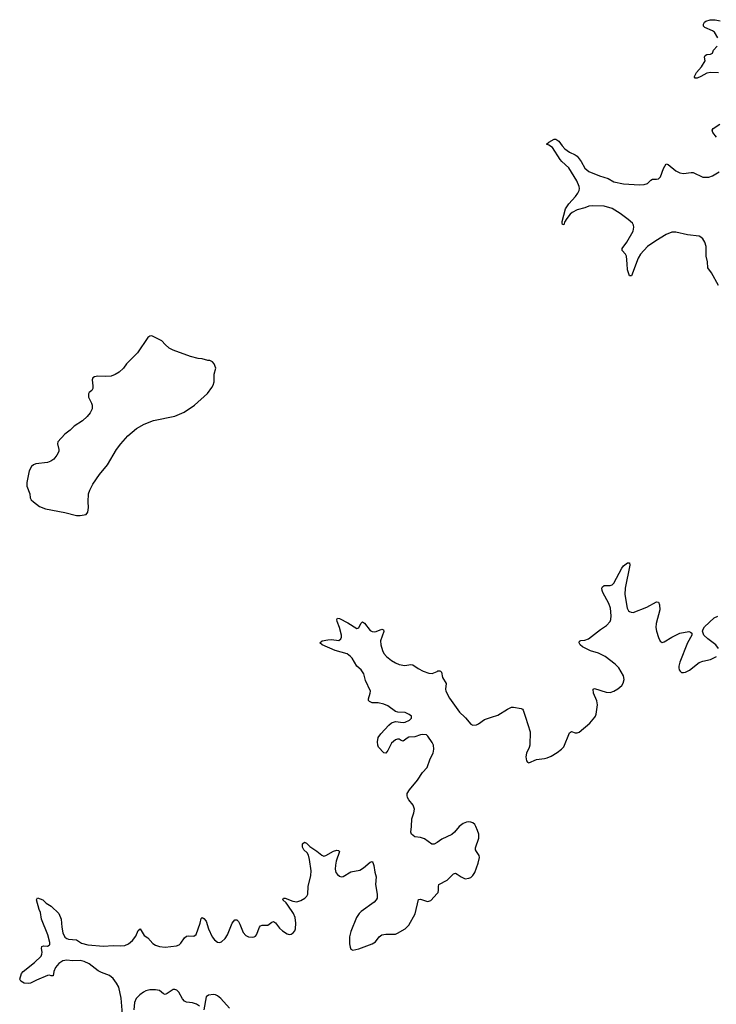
# Model space of a CAD drawing. Header units: inches. Extents: x 1771465 to 1971076, y 472029 to 643563.
# Tile 47 of 127: x 1825684 to 1832889, y 577031 to 587216. Entities that reach past the tile are written whole.
import ezdxf

# ---------------------------------------------------------------- set-up
doc = ezdxf.new("R2010")
doc.units = ezdxf.units.IN
doc.header["$MEASUREMENT"] = 0
for name, color, linetype in [('B8527', 7, 'Continuous'), ('B8528', 7, 'Continuous'), ('B8537', 7, 'Continuous'), ('B8538', 7, 'Continuous')]:
    doc.layers.add(name, color=color, linetype=linetype)

msp = doc.modelspace()

# ---------------------------------------------------------------- linework, layer by layer
at = {"layer": 'B8527', "color": 6, "elevation": 500}
for points in [[(1830000, 578706), (1829970, 578687), (1829947, 578687), (1829870, 578744), (1829830, 578757), (1829770, 578764), (1829737, 578790), (1829729, 578810), (1829737, 578870), (1829739, 578950), (1829760, 579010), (1829768, 579050), (1829755, 579090), (1829707, 579147), (1829694, 579170), (1829690, 579190), (1829692, 579210), (1829716, 579250), (1829798, 579350), (1829850, 579427), (1829898, 579482), (1829930, 579570), (1829960, 579630), (1829966, 579670), (1829962, 579710), (1829950, 579740), (1829905, 579805), (1829890, 579817), (1829850, 579822), (1829830, 579820), (1829770, 579797), (1829710, 579794), (1829690, 579784), (1829650, 579753), (1829630, 579759), (1829610, 579773), (1829590, 579774), (1829570, 579768), (1829528, 579732), (1829490, 579656), (1829470, 579628), (1829450, 579632), (1829396, 579690), (1829388, 579710), (1829385, 579745), (1829391, 579790), (1829418, 579830), (1829501, 579919), (1829530, 579941), (1829570, 579956), (1829650, 579947), (1829672, 579950), (1829714, 579970), (1829730, 579984), (1829736, 579990), (1829736, 580000)], [(1826748, 576930), (1826734, 577094), (1826710, 577207), (1826686, 577250), (1826650, 577299), (1826614, 577330), (1826530, 577359), (1826497, 577377), (1826403, 577450), (1826350, 577474), (1826310, 577484), (1826230, 577482), (1826170, 577488), (1826130, 577479), (1826088, 577452), (1826054, 577410), (1826038, 577370), (1826030, 577326), (1826010, 577324), (1825991, 577331), (1825970, 577330), (1825858, 577282), (1825797, 577250), (1825770, 577245), (1825729, 577250), (1825697, 577270), (1825684, 577290), (1825703, 577350), (1825720, 577370), (1825838, 577462), (1825905, 577530), (1825914, 577550), (1825916, 577570), (1825911, 577609), (1825913, 577627), (1825930, 577635), (1825970, 577633), (1825990, 577642), (1825994, 577650), (1825994, 577670), (1825974, 577750), (1825909, 577910), (1825900, 577980), (1825887, 578010), (1825858, 578110), (1825869, 578131), (1825923, 578110), (1825958, 578078), (1826010, 578046), (1826090, 577970), (1826113, 577910), (1826120, 577830), (1826131, 577770), (1826150, 577726), (1826170, 577711), (1826190, 577705), (1826270, 577699), (1826324, 577664), (1826390, 577646), (1826550, 577632), (1826650, 577639), (1826730, 577634), (1826770, 577639), (1826810, 577657), (1826849, 577690), (1826884, 577736), (1826910, 577794), (1826930, 577810), (1826970, 577744), (1827010, 577718), (1827061, 577661), (1827090, 577642), (1827130, 577628), (1827190, 577622), (1827305, 577635), (1827333, 577647), (1827350, 577663), (1827390, 577719), (1827410, 577736), (1827430, 577739), (1827486, 577734), (1827508, 577752), (1827551, 577870), (1827562, 577918), (1827570, 577930), (1827590, 577920), (1827612, 577892), (1827636, 577810), (1827675, 577730), (1827698, 577698), (1827730, 577674), (1827750, 577671), (1827770, 577678), (1827810, 577713), (1827832, 577748), (1827881, 577870), (1827910, 577906), (1827930, 577906), (1827947, 577887), (1827961, 577861), (1827994, 577774), (1828023, 577743), (1828050, 577729), (1828090, 577724), (1828110, 577728), (1828123, 577737), (1828133, 577750), (1828163, 577830), (1828176, 577844), (1828190, 577851), (1828250, 577851), (1828290, 577881), (1828310, 577887), (1828330, 577872), (1828370, 577819), (1828403, 577790), (1828450, 577761), (1828470, 577754), (1828490, 577756), (1828513, 577770), (1828528, 577792), (1828535, 577810), (1828540, 577870), (1828534, 577930), (1828517, 577970), (1828458, 578058), (1828441, 578081), (1828407, 578110), (1828407, 578113), (1828412, 578128), (1828430, 578130), (1828510, 578097), (1828550, 578090), (1828590, 578104), (1828634, 578130), (1828655, 578150), (1828665, 578170), (1828667, 578250), (1828696, 578364), (1828700, 578410), (1828682, 578530), (1828672, 578572), (1828656, 578596), (1828624, 578630), (1828610, 578655), (1828610, 578690), (1828630, 578708), (1828650, 578696), (1828683, 578663), (1828756, 578616), (1828810, 578573), (1828830, 578564), (1828851, 578569), (1828930, 578616), (1828965, 578625), (1828981, 578621), (1828990, 578610), (1828957, 578510), (1828949, 578470), (1828948, 578430), (1828955, 578395), (1828970, 578372), (1828990, 578357), (1829010, 578350), (1829030, 578353), (1829110, 578400), (1829203, 578417), (1829239, 578441), (1829310, 578502), (1829330, 578507), (1829337, 578497), (1829347, 578467), (1829358, 578398), (1829371, 578350), (1829364, 578270), (1829381, 578170), (1829381, 578130), (1829371, 578110), (1829350, 578088), (1829214, 577990), (1829195, 577970), (1829169, 577930), (1829110, 577785), (1829096, 577730), (1829096, 577656), (1829102, 577622), (1829110, 577601), (1829130, 577590), (1829190, 577603), (1829330, 577655), (1829363, 577677), (1829401, 577730), (1829430, 577750), (1829470, 577757), (1829550, 577755), (1829570, 577758), (1829590, 577765), (1829670, 577810), (1829710, 577848), (1829775, 577965), (1829810, 578116), (1829830, 578120), (1829890, 578097), (1829905, 578095), (1829936, 578104), (1830000, 578177)], [(1827542, 577010), (1827511, 577031), (1827470, 577047), (1827410, 577053), (1827390, 577063), (1827368, 577088), (1827330, 577155), (1827310, 577176), (1827290, 577183), (1827270, 577183), (1827210, 577141), (1827190, 577133), (1827170, 577140), (1827130, 577172), (1827090, 577181), (1827030, 577181), (1826990, 577170), (1826963, 577157), (1826925, 577130), (1826890, 577092), (1826872, 577050), (1826865, 576975)], [(1827854, 576990), (1827764, 577090), (1827730, 577119), (1827710, 577129), (1827689, 577131), (1827636, 577124), (1827612, 577108), (1827590, 576972)]]:
    msp.add_lwpolyline(points, dxfattribs=at)
at = {"layer": 'B8528', "color": 6, "elevation": 600}
msp.add_lwpolyline([(1827050, 583947), (1827030, 583941), (1827010, 583927), (1826904, 583770), (1826790, 583655), (1826756, 583610), (1826712, 583570), (1826670, 583545), (1826630, 583530), (1826570, 583524), (1826493, 583527), (1826459, 583521), (1826441, 583510), (1826435, 583490), (1826442, 583430), (1826439, 583401), (1826430, 583382), (1826401, 583359), (1826395, 583345), (1826394, 583310), (1826428, 583250), (1826434, 583230), (1826432, 583190), (1826414, 583150), (1826381, 583110), (1826334, 583066), (1826246, 583010), (1826206, 582970), (1826150, 582928), (1826078, 582850), (1826076, 582830), (1826090, 582770), (1826089, 582750), (1826069, 582710), (1826036, 582670), (1826006, 582650), (1825970, 582636), (1825850, 582623), (1825827, 582613), (1825806, 582594), (1825783, 582550), (1825758, 582430), (1825759, 582390), (1825789, 582310), (1825793, 582270), (1825804, 582250), (1825827, 582227), (1825890, 582179), (1825950, 582156), (1826150, 582119), (1826270, 582089), (1826310, 582088), (1826370, 582099), (1826390, 582121), (1826396, 582170), (1826391, 582230), (1826394, 582310), (1826408, 582350), (1826440, 582410), (1826510, 582510), (1826593, 582610), (1826686, 582770), (1826731, 582830), (1826802, 582910), (1826893, 582987), (1826970, 583033), (1827069, 583070), (1827290, 583114), (1827385, 583155), (1827491, 583230), (1827625, 583350), (1827671, 583410), (1827684, 583436), (1827695, 583470), (1827695, 583550), (1827712, 583610), (1827696, 583656), (1827678, 583678), (1827650, 583692), (1827630, 583692), (1827570, 583709), (1827530, 583713), (1827450, 583731), (1827270, 583796), (1827230, 583820), (1827190, 583855), (1827154, 583894)], close=True, dxfattribs=at)
at = {"layer": 'B8528', "color": 6, "elevation": 500}
msp.add_lwpolyline([(1829736, 580000), (1829736, 580010), (1829713, 580030), (1829670, 580049), (1829594, 580054), (1829570, 580061), (1829490, 580118), (1829450, 580136), (1829390, 580148), (1829331, 580151), (1829302, 580162), (1829293, 580173), (1829290, 580190), (1829309, 580250), (1829311, 580270), (1829262, 580382), (1829242, 580450), (1829217, 580490), (1829170, 580530), (1829123, 580610), (1829106, 580630), (1829070, 580656), (1828947, 580690), (1828811, 580750), (1828788, 580770), (1828813, 580790), (1828870, 580802), (1828910, 580805), (1828985, 580795), (1829007, 580810), (1829013, 580827), (1829013, 580850), (1828990, 580930), (1828967, 580990), (1828964, 581010), (1828970, 581025), (1828990, 581021), (1829076, 580976), (1829170, 580920), (1829190, 580926), (1829211, 580969), (1829230, 580988), (1829250, 580975), (1829310, 580897), (1829330, 580886), (1829350, 580884), (1829370, 580888), (1829430, 580910), (1829446, 580906), (1829450, 580886), (1829416, 580790), (1829418, 580750), (1829435, 580690), (1829450, 580661), (1829477, 580630), (1829529, 580589), (1829570, 580564), (1829610, 580547), (1829666, 580534), (1829730, 580546), (1829750, 580544), (1829804, 580504), (1829856, 580476), (1829915, 580455), (1829950, 580454), (1830000, 580475)], dxfattribs=at)
at = {"layer": 'B8537', "color": 6, "elevation": 500}
for points in [[(1830287, 580000), (1830294, 579994), (1830350, 579929), (1830370, 579920), (1830410, 579921), (1830430, 579931), (1830490, 579977), (1830564, 580000)], [(1830915, 580000), (1830964, 579850), (1830959, 579710), (1830953, 579687), (1830926, 579630), (1830917, 579590), (1830924, 579550), (1830936, 579536), (1830950, 579528), (1831030, 579564), (1831110, 579572), (1831139, 579581), (1831181, 579599), (1831244, 579636), (1831289, 579671), (1831310, 579695), (1831370, 579838), (1831390, 579852), (1831430, 579839), (1831450, 579839), (1831470, 579845), (1831582, 579938), (1831631, 580000)], [(1830000, 578177), (1830011, 578189), (1830015, 578210), (1830014, 578250), (1830020, 578270), (1830106, 578314), (1830170, 578380), (1830190, 578386), (1830210, 578378), (1830250, 578348), (1830290, 578330), (1830330, 578334), (1830350, 578344), (1830370, 578362), (1830390, 578394), (1830427, 578490), (1830440, 578550), (1830437, 578570), (1830407, 578610), (1830397, 578630), (1830398, 578650), (1830432, 578748), (1830432, 578790), (1830420, 578830), (1830402, 578870), (1830390, 578890), (1830370, 578908), (1830350, 578916), (1830330, 578918), (1830306, 578914), (1830270, 578901), (1830230, 578870), (1830180, 578810), (1830153, 578787), (1830050, 578738), (1830000, 578706)]]:
    msp.add_lwpolyline(points, dxfattribs=at)
at = {"layer": 'B8538', "color": 6, "elevation": 500}
for points in [[(1832903, 587030), (1832870, 587086), (1832850, 587102), (1832770, 587135), (1832757, 587150), (1832755, 587170), (1832767, 587190), (1832780, 587200), (1832826, 587214), (1832876, 587216), (1832930, 587204)], [(1832910, 586666), (1832829, 586671), (1832790, 586663), (1832730, 586628), (1832690, 586612), (1832669, 586610), (1832662, 586622), (1832662, 586630), (1832684, 586670), (1832734, 586730), (1832773, 586790), (1832768, 586830), (1832773, 586847), (1832790, 586856), (1832830, 586859), (1832849, 586870), (1832860, 586900), (1832898, 586942)], [(1832890, 586001), (1832854, 586050), (1832847, 586073), (1832856, 586090), (1832924, 586136)], [(1832910, 584466), (1832838, 584598), (1832801, 584650), (1832798, 584710), (1832784, 584770), (1832782, 584870), (1832770, 584916), (1832750, 584951), (1832730, 584968), (1832710, 584976), (1832590, 584990), (1832470, 585019), (1832430, 585018), (1832370, 584995), (1832262, 584930), (1832176, 584870), (1832103, 584790), (1832080, 584750), (1832010, 584567), (1831990, 584565), (1831969, 584629), (1831968, 584690), (1831960, 584770), (1831950, 584790), (1831915, 584830), (1831915, 584835), (1831916, 584850), (1831964, 584916), (1832027, 585030), (1832036, 585070), (1832033, 585090), (1832021, 585110), (1831978, 585150), (1831893, 585213), (1831810, 585263), (1831729, 585289), (1831610, 585292), (1831570, 585286), (1831530, 585270), (1831451, 585249), (1831398, 585222), (1831376, 585204), (1831341, 585159), (1831319, 585121), (1831310, 585094), (1831298, 585098), (1831294, 585114), (1831296, 585130), (1831330, 585259), (1831362, 585310), (1831433, 585387), (1831458, 585422), (1831471, 585450), (1831474, 585470), (1831471, 585490), (1831445, 585550), (1831364, 585684), (1831290, 585750), (1831273, 585770), (1831193, 585893), (1831158, 585918), (1831132, 585930), (1831155, 585950), (1831210, 585982), (1831230, 585979), (1831259, 585959), (1831293, 585910), (1831322, 585882), (1831370, 585846), (1831430, 585820), (1831450, 585804), (1831490, 585750), (1831530, 585681), (1831570, 585645), (1831680, 585600), (1831770, 585574), (1831830, 585538), (1831930, 585517), (1832093, 585507), (1832144, 585510), (1832177, 585523), (1832210, 585555), (1832230, 585567), (1832270, 585565), (1832290, 585569), (1832310, 585591), (1832342, 585678), (1832370, 585724), (1832390, 585720), (1832470, 585652), (1832510, 585633), (1832550, 585626), (1832630, 585637), (1832650, 585634), (1832750, 585588), (1832810, 585589), (1832850, 585601), (1832919, 585641)], [(1831631, 580000), (1831639, 580010), (1831647, 580033), (1831657, 580103), (1831659, 580130), (1831653, 580170), (1831620, 580250), (1831614, 580290), (1831630, 580299), (1831750, 580259), (1831790, 580255), (1831830, 580270), (1831870, 580294), (1831910, 580330), (1831926, 580354), (1831936, 580390), (1831929, 580430), (1831879, 580510), (1831841, 580550), (1831738, 580630), (1831670, 580663), (1831588, 580688), (1831539, 580710), (1831504, 580730), (1831481, 580750), (1831469, 580770), (1831474, 580786), (1831486, 580794), (1831530, 580796), (1831568, 580812), (1831690, 580908), (1831752, 580948), (1831790, 580990), (1831797, 581010), (1831801, 581050), (1831793, 581130), (1831776, 581176), (1831715, 581290), (1831708, 581310), (1831706, 581334), (1831711, 581349), (1831730, 581363), (1831790, 581363), (1831810, 581371), (1831830, 581389), (1831910, 581542), (1831930, 581568), (1831970, 581596), (1831990, 581599), (1831993, 581573), (1831945, 581335), (1831941, 581270), (1831968, 581128), (1831982, 581102), (1831990, 581093), (1832007, 581087), (1832030, 581085), (1832170, 581139), (1832270, 581193), (1832290, 581190), (1832302, 581162), (1832304, 581110), (1832268, 580970), (1832264, 580930), (1832270, 580890), (1832290, 580825), (1832307, 580787), (1832319, 580779), (1832330, 580775), (1832350, 580780), (1832430, 580829), (1832510, 580869), (1832606, 580886), (1832622, 580882), (1832637, 580870), (1832637, 580850), (1832589, 580771), (1832511, 580570), (1832501, 580530), (1832501, 580510), (1832505, 580490), (1832516, 580476), (1832530, 580464), (1832550, 580462), (1832570, 580466), (1832610, 580487), (1832713, 580567), (1832750, 580581), (1832830, 580599), (1832892, 580630)], [(1832910, 580713), (1832882, 580750), (1832800, 580810), (1832758, 580850), (1832746, 580890), (1832751, 580910), (1832766, 580934), (1832867, 581030), (1832906, 581046)], [(1830000, 580475), (1830010, 580479), (1830030, 580482), (1830037, 580477), (1830045, 580465), (1830057, 580410), (1830094, 580350), (1830088, 580290), (1830092, 580270), (1830130, 580197), (1830232, 580052), (1830287, 580000)], [(1830564, 580000), (1830630, 580021), (1830730, 580085), (1830770, 580105), (1830790, 580105), (1830870, 580092), (1830884, 580084), (1830892, 580072), (1830915, 580000)]]:
    msp.add_lwpolyline(points, dxfattribs=at)

doc.saveas('drawing.dxf')
